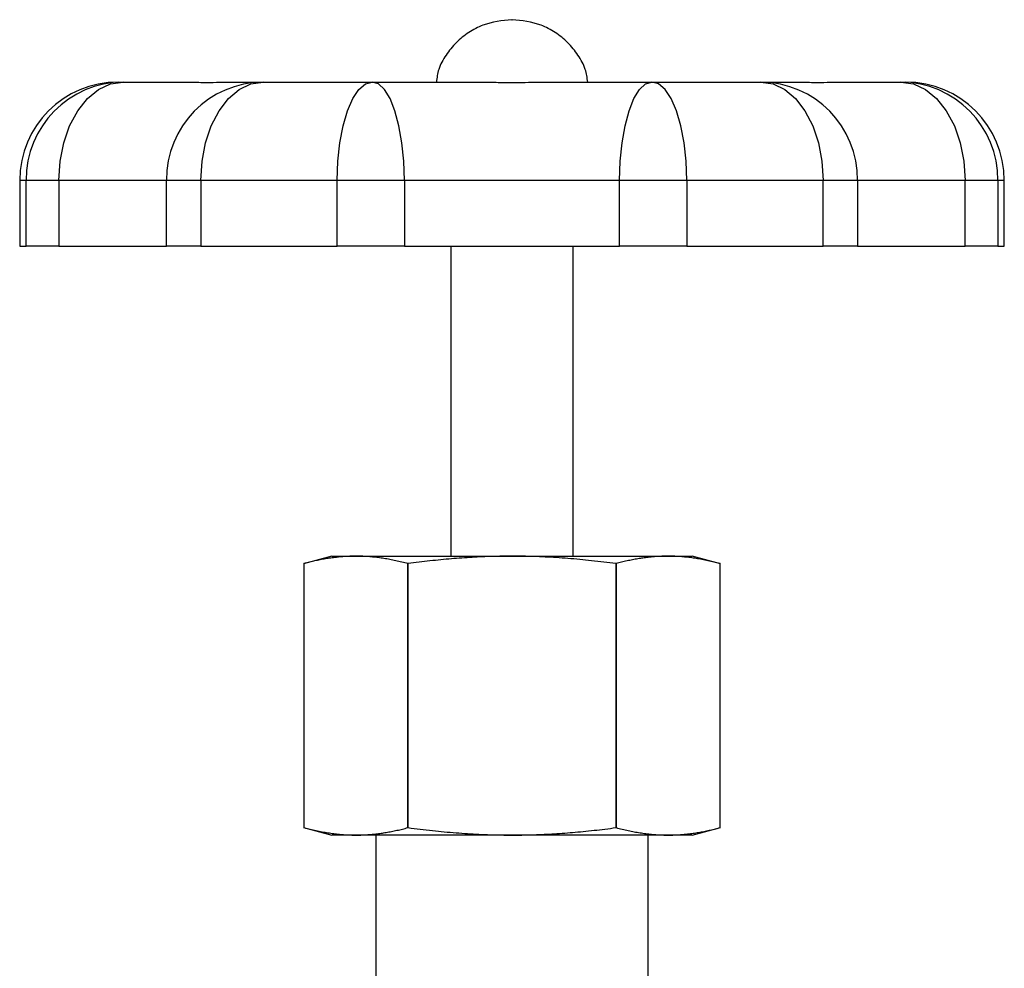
# Model space of a CAD drawing. Header units: millimetres. Extents: x -88 to 910, y -234 to 995.
# Tile 3 of 40: x 262 to 322, y -158 to -100. Entities that reach past the tile are written whole.
import ezdxf

# ---------------------------------------------------------------- set-up
doc = ezdxf.new("R2010")
doc.units = ezdxf.units.MM

msp = doc.modelspace()

# ---------------------------------------------------------------- linework, layer by layer
at = {"color": 7, "linetype": 'Continuous', "lineweight": 25}
for p, q in [((292.488, -99.754), (292.508, -99.754)), ((268.498, -103.554), (268.807, -103.554)), ((268.807, -103.554), (271.523, -103.554)), ((276.325, -103.554), (277.328, -103.554)), ((277.328, -103.554), (283.976, -103.554)), ((283.976, -103.554), (287.695, -103.554)), ((297.301, -103.554), (301.02, -103.554)), ((301.02, -103.554), (307.667, -103.554)), ((307.667, -103.554), (308.671, -103.554)), ((313.473, -103.554), (316.189, -103.554)), ((316.189, -103.554), (316.498, -103.554)), ((262.498, -109.554), (262.498, -113.554)), ((262.884, -113.554), (262.884, -109.554)), ((264.881, -109.554), (262.884, -109.554)), ((264.881, -109.554), (264.881, -113.554)), ((271.436, -109.554), (264.881, -109.554)), ((271.436, -113.554), (271.436, -109.554)), ((273.536, -109.554), (271.436, -109.554)), ((273.536, -109.554), (273.536, -113.554)), ((281.846, -109.554), (273.536, -109.554)), ((281.846, -113.554), (281.846, -109.554)), ((285.943, -109.554), (281.846, -109.554)), ((285.943, -109.554), (285.943, -113.554)), ((299.053, -109.554), (285.943, -109.554)), ((299.053, -113.554), (299.053, -109.554)), ((303.15, -109.554), (299.053, -109.554)), ((303.15, -109.554), (303.15, -113.554)), ((311.46, -109.554), (303.15, -109.554)), ((311.46, -113.554), (311.46, -109.554)), ((313.56, -109.554), (311.46, -109.554)), ((313.56, -109.554), (313.56, -113.554)), ((320.115, -109.554), (313.56, -109.554)), ((320.115, -113.554), (320.115, -109.554)), ((322.112, -109.554), (320.115, -109.554)), ((322.112, -109.554), (322.112, -113.554)), ((322.498, -113.554), (322.498, -109.554)), ((262.498, -113.554), (262.884, -113.554)), ((264.881, -113.554), (262.884, -113.554)), ((264.881, -113.554), (271.436, -113.554)), ((273.536, -113.554), (271.436, -113.554)), ((273.536, -113.554), (281.846, -113.554)), ((285.943, -113.554), (281.846, -113.554)), ((285.943, -113.554), (299.053, -113.554)), ((288.773, -113.554), (288.773, -132.454)), ((296.223, -132.454), (296.223, -113.554)), ((303.15, -113.554), (299.053, -113.554)), ((303.15, -113.554), (311.46, -113.554)), ((313.56, -113.554), (311.46, -113.554)), ((313.56, -113.554), (320.115, -113.554)), ((322.112, -113.554), (320.115, -113.554)), ((322.112, -113.554), (322.498, -113.554)), ((281.518, -132.454), (279.796, -132.916)), ((281.518, -132.454), (282.989, -132.454)), ((282.989, -132.454), (292.498, -132.454)), ((292.498, -132.454), (302.007, -132.454)), ((302.007, -132.454), (303.478, -132.454)), ((305.2, -132.916), (303.478, -132.454)), ((279.819, -132.91), (279.819, -148.999)), ((286.159, -132.91), (286.159, -148.999)), ((286.159, -148.999), (286.159, -132.91)), ((298.837, -148.999), (298.837, -132.91)), ((298.837, -132.91), (298.837, -148.999)), ((305.176, -148.999), (305.176, -132.91)), ((279.796, -148.993), (281.518, -149.454)), ((303.478, -149.454), (305.2, -148.993)), ((282.989, -149.454), (281.518, -149.454)), ((292.498, -149.454), (282.989, -149.454)), ((284.198, -149.454), (284.198, -163.954)), ((302.007, -149.454), (292.498, -149.454)), ((300.798, -163.954), (300.798, -149.454)), ((303.478, -149.454), (302.007, -149.454))]:
    msp.add_line(p, q, dxfattribs=at)
at = {"color": 8, "linetype": 'Continuous', "lineweight": 25}
for p, q in [((262.884, -109.554), (262.498, -109.554)), ((322.498, -109.554), (322.112, -109.554))]:
    msp.add_line(p, q, dxfattribs=at)
at = {"color": 7, "linetype": 'Continuous', "lineweight": 25, "flags": 128}
for points in [[(264.881, -109.554), (264.956, -108.384), (265.18, -107.258), (265.543, -106.221), (266.031, -105.312), (266.626, -104.566), (267.304, -104.011), (268.041, -103.67), (268.807, -103.554)], [(273.536, -109.554), (273.609, -108.384), (273.825, -107.258), (274.175, -106.221), (274.647, -105.312), (275.221, -104.566), (275.877, -104.011), (276.589, -103.67), (277.328, -103.554)], [(281.846, -109.554), (281.887, -108.384), (282.008, -107.258), (282.205, -106.221), (282.47, -105.312), (282.793, -104.566), (283.161, -104.011), (283.561, -103.67), (283.976, -103.554)], [(285.943, -109.554), (285.905, -108.384), (285.793, -107.258), (285.611, -106.221), (285.367, -105.312), (285.069, -104.566), (284.729, -104.011), (284.36, -103.67), (283.976, -103.554)], [(299.053, -109.554), (299.091, -108.384), (299.203, -107.258), (299.384, -106.221), (299.629, -105.312), (299.927, -104.566), (300.267, -104.011), (300.636, -103.67), (301.02, -103.554)], [(303.15, -109.554), (303.109, -108.384), (302.988, -107.258), (302.791, -106.221), (302.526, -105.312), (302.203, -104.566), (301.835, -104.011), (301.435, -103.67), (301.02, -103.554)], [(307.667, -103.554), (308.407, -103.67), (309.119, -104.011), (309.774, -104.566), (310.349, -105.312), (310.821, -106.221), (311.171, -107.258), (311.387, -108.384), (311.46, -109.554)], [(316.189, -103.554), (316.955, -103.67), (317.691, -104.011), (318.37, -104.566), (318.965, -105.312), (319.453, -106.221), (319.816, -107.258), (320.039, -108.384), (320.115, -109.554)]]:
    msp.add_lwpolyline(points, dxfattribs=at)
at = {"color": 7, "linetype": 'Continuous', "lineweight": 25}
for centre, radius, start, end in [((268.498, -109.554), 6, 90, 180), ((268.846, -109.516), 5.962, 90.3735, 180.36869), ((277.383, -109.501), 5.947, 90.52309, 180.51371), ((307.613, -109.501), 5.947, 359.48629, 89.47691), ((316.15, -109.516), 5.962, 359.63131, 89.6265), ((316.498, -109.554), 6, 0, 90)]:
    msp.add_arc(centre, radius, start, end, dxfattribs=at)
for points, knots in [([(292.488, -99.754), (291.885, -99.818), (290.958, -99.917), (289.844, -100.514), (289.074, -101.132), (288.465, -101.902), (287.997, -102.708), (287.921, -103.292), (287.887, -103.554)], [0, 0, 0, 0, 0.276653, 0.425581, 0.577669, 0.729757, 0.878684, 1, 1, 1, 1]), ([(297.109, -103.554), (297.075, -103.292), (296.999, -102.708), (296.531, -101.902), (295.922, -101.132), (295.152, -100.514), (294.038, -99.917), (293.111, -99.818), (292.508, -99.754)], [0, 0, 0, 0, 0.121316, 0.2702434, 0.4223313, 0.5744191, 0.7233465, 1, 1, 1, 1]), ([(271.523, -103.554), (271.679, -103.555), (271.992, -103.556), (272.463, -103.563), (272.935, -103.569), (273.409, -103.573), (273.993, -103.575), (274.69, -103.572), (275.502, -103.559), (276.05, -103.556), (276.325, -103.554)], [0, 0, 0, 0, 0.100681, 0.200686, 0.300347, 0.400004, 0.5, 0.666443, 0.832586, 1, 1, 1, 1]), ([(287.695, -103.554), (288.017, -103.555), (288.66, -103.556), (289.622, -103.563), (290.58, -103.569), (291.538, -103.573), (292.711, -103.575), (294.096, -103.572), (295.697, -103.559), (296.765, -103.556), (297.301, -103.554)], [0, 0, 0, 0, 0.100681, 0.200686, 0.300347, 0.400004, 0.5, 0.666443, 0.832586, 1, 1, 1, 1]), ([(308.671, -103.554), (308.836, -103.555), (309.166, -103.556), (309.657, -103.563), (310.143, -103.569), (310.627, -103.573), (311.216, -103.575), (311.904, -103.572), (312.693, -103.559), (313.212, -103.556), (313.473, -103.554)], [0, 0, 0, 0, 0.100681, 0.200686, 0.300347, 0.400004, 0.5, 0.666443, 0.832586, 1, 1, 1, 1]), ([(282.989, -132.454), (282.89, -132.455), (282.691, -132.457), (282.39, -132.471), (282.084, -132.494), (281.774, -132.526), (281.459, -132.567), (281.14, -132.617), (280.816, -132.676), (280.488, -132.745), (280.155, -132.822), (279.932, -132.88), (279.819, -132.91)], [0, 0, 0, 0, 0.093233, 0.187919, 0.284079, 0.381731, 0.480896, 0.58159, 0.683832, 0.787637, 0.893021, 1, 1, 1, 1]), ([(286.159, -132.91), (286.034, -132.877), (285.786, -132.813), (285.417, -132.729), (285.054, -132.655), (284.696, -132.594), (284.343, -132.543), (283.997, -132.503), (283.656, -132.475), (283.321, -132.458), (283.099, -132.456), (282.989, -132.454)], [0, 0, 0, 0, 0.118766, 0.235567, 0.350422, 0.463353, 0.574384, 0.683538, 0.79084, 0.896318, 1, 1, 1, 1]), ([(292.498, -132.454), (292.3, -132.455), (291.902, -132.457), (291.3, -132.471), (290.688, -132.494), (290.068, -132.526), (289.439, -132.567), (288.8, -132.617), (288.153, -132.676), (287.496, -132.745), (286.83, -132.822), (286.383, -132.88), (286.159, -132.91)], [0, 0, 0, 0, 0.093233, 0.187919, 0.284079, 0.381731, 0.480896, 0.58159, 0.683832, 0.787637, 0.893021, 1, 1, 1, 1]), ([(298.837, -132.91), (298.587, -132.877), (298.092, -132.813), (297.354, -132.729), (296.627, -132.655), (295.911, -132.594), (295.207, -132.543), (294.514, -132.503), (293.832, -132.475), (293.161, -132.458), (292.718, -132.456), (292.498, -132.454)], [0, 0, 0, 0, 0.1187665, 0.2355669, 0.3504218, 0.4633531, 0.5743837, 0.6835376, 0.7908403, 0.8963184, 1, 1, 1, 1]), ([(302.007, -132.454), (301.908, -132.455), (301.709, -132.457), (301.408, -132.471), (301.102, -132.494), (300.792, -132.526), (300.477, -132.567), (300.158, -132.617), (299.834, -132.676), (299.506, -132.745), (299.173, -132.822), (298.95, -132.88), (298.837, -132.91)], [0, 0, 0, 0, 0.093233, 0.187919, 0.284079, 0.381731, 0.480896, 0.58159, 0.683832, 0.787637, 0.893021, 1, 1, 1, 1]), ([(305.176, -132.91), (305.052, -132.877), (304.804, -132.813), (304.435, -132.729), (304.071, -132.655), (303.714, -132.594), (303.361, -132.543), (303.015, -132.503), (302.674, -132.475), (302.338, -132.458), (302.117, -132.456), (302.007, -132.454)], [0, 0, 0, 0, 0.118766, 0.235567, 0.350422, 0.463353, 0.574384, 0.683538, 0.79084, 0.896318, 1, 1, 1, 1]), ([(279.819, -148.999), (279.944, -149.032), (280.192, -149.096), (280.561, -149.18), (280.924, -149.254), (281.282, -149.315), (281.634, -149.366), (281.981, -149.406), (282.322, -149.434), (282.657, -149.451), (282.879, -149.453), (282.989, -149.454)], [0, 0, 0, 0, 0.118766, 0.235567, 0.350422, 0.463353, 0.574384, 0.683538, 0.79084, 0.896318, 1, 1, 1, 1]), ([(282.989, -149.454), (283.088, -149.454), (283.287, -149.452), (283.588, -149.438), (283.894, -149.415), (284.204, -149.383), (284.519, -149.342), (284.838, -149.292), (285.162, -149.233), (285.49, -149.164), (285.823, -149.087), (286.046, -149.029), (286.159, -148.999)], [0, 0, 0, 0, 0.093233, 0.187919, 0.284079, 0.381731, 0.480896, 0.58159, 0.683832, 0.787637, 0.893021, 1, 1, 1, 1]), ([(286.159, -148.999), (286.408, -149.032), (286.904, -149.096), (287.642, -149.18), (288.369, -149.254), (289.084, -149.315), (289.789, -149.366), (290.482, -149.406), (291.164, -149.434), (291.835, -149.451), (292.278, -149.453), (292.498, -149.454)], [0, 0, 0, 0, 0.1187665, 0.2355669, 0.3504218, 0.4633531, 0.5743837, 0.6835376, 0.7908403, 0.8963184, 1, 1, 1, 1]), ([(292.498, -149.454), (292.696, -149.454), (293.094, -149.452), (293.696, -149.438), (294.307, -149.415), (294.928, -149.383), (295.557, -149.342), (296.196, -149.292), (296.843, -149.233), (297.5, -149.164), (298.166, -149.087), (298.612, -149.029), (298.837, -148.999)], [0, 0, 0, 0, 0.093233, 0.187919, 0.284079, 0.381731, 0.480896, 0.58159, 0.683832, 0.787637, 0.893021, 1, 1, 1, 1]), ([(298.837, -148.999), (298.962, -149.032), (299.21, -149.096), (299.579, -149.18), (299.942, -149.254), (300.3, -149.315), (300.652, -149.366), (300.999, -149.406), (301.34, -149.434), (301.675, -149.451), (301.897, -149.453), (302.007, -149.454)], [0, 0, 0, 0, 0.118766, 0.235567, 0.350422, 0.463353, 0.574384, 0.683538, 0.79084, 0.896318, 1, 1, 1, 1]), ([(302.007, -149.454), (302.106, -149.454), (302.305, -149.452), (302.606, -149.438), (302.912, -149.415), (303.222, -149.383), (303.536, -149.342), (303.856, -149.292), (304.18, -149.233), (304.508, -149.164), (304.841, -149.087), (305.064, -149.029), (305.176, -148.999)], [0, 0, 0, 0, 0.093233, 0.187919, 0.284079, 0.381731, 0.480896, 0.58159, 0.683832, 0.787637, 0.893021, 1, 1, 1, 1])]:
    msp.add_open_spline(points, degree=3, knots=knots, dxfattribs=at)

doc.saveas('drawing.dxf')
